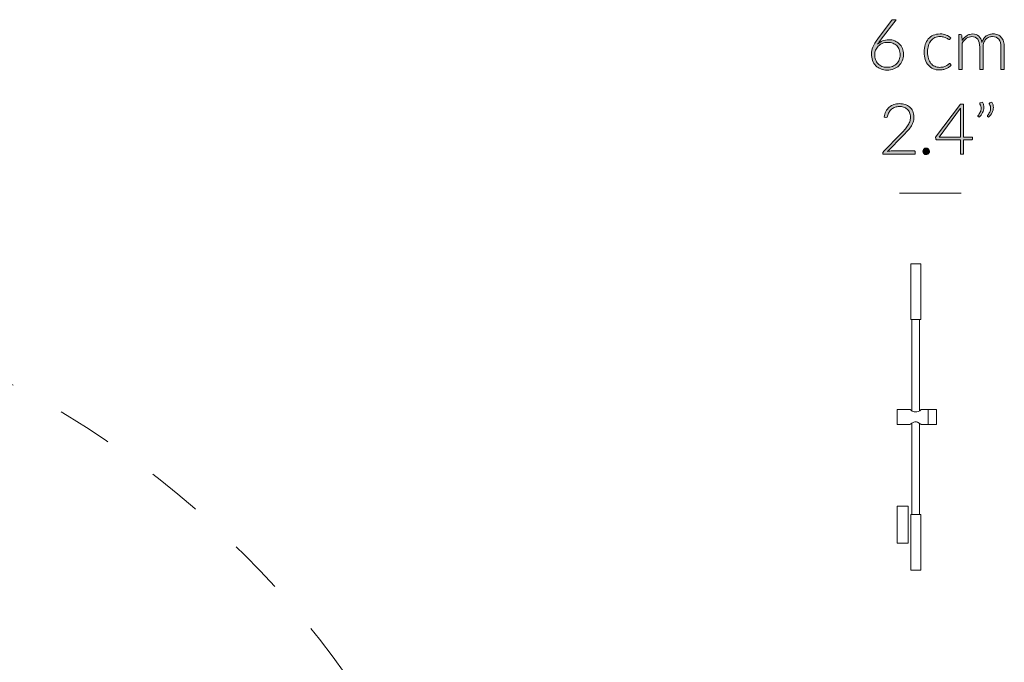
# Model space of a CAD drawing. Header units: inches. Extents: x 14 to 197, y -240 to -16.
# Tile 8 of 17: x 85 to 128, y -174 to -145. Entities that reach past the tile are written whole.
import ezdxf

# ---------------------------------------------------------------- set-up
doc = ezdxf.new("R2010")
doc.units = ezdxf.units.IN
doc.header["$MEASUREMENT"] = 0
doc.linetypes.add('AI-Linetype-2', pattern=[4.871514, 2.435757, -2.435757])
doc.layers.add('Capa 1', color=7, linetype='Continuous')

# ---------------------------------------------------------------- blocks, each defined once
blk = doc.blocks.new('block 9')
at = {"layer": 'Capa 1'}
h = blk.add_hatch(color=250, dxfattribs=at)
h.dxf.hatch_style = 2
edge = h.paths.add_edge_path()
edge.add_spline(control_points=[(123.187, -146.112), (123.281, -146.112), (123.367, -146.128), (123.447, -146.159), (123.527, -146.19), (123.595, -146.233), (123.652, -146.29), (123.71, -146.346), (123.755, -146.414), (123.787, -146.494), (123.82, -146.575), (123.836, -146.664), (123.836, -146.763), (123.836, -146.863), (123.818, -146.954), (123.783, -147.038), (123.747, -147.122), (123.698, -147.194), (123.634, -147.255), (123.57, -147.316), (123.494, -147.363), (123.405, -147.398), (123.317, -147.432), (123.219, -147.449), (123.112, -147.449), (123.01, -147.449), (122.916, -147.432), (122.832, -147.399), (122.747, -147.366), (122.674, -147.318), (122.614, -147.256), (122.553, -147.194), (122.507, -147.119), (122.473, -147.029), (122.44, -146.94), (122.424, -146.839), (122.424, -146.726), (122.424, -146.64), (122.446, -146.544), (122.489, -146.436), (122.532, -146.328), (122.604, -146.206), (122.703, -146.072), (122.703, -146.072), (123.301, -145.266), (123.301, -145.266), (123.319, -145.242), (123.345, -145.23), (123.381, -145.23), (123.381, -145.23), (123.511, -145.23), (123.511, -145.23), (123.511, -145.23), (122.857, -146.084), (122.857, -146.084), (122.825, -146.127), (122.795, -146.167), (122.768, -146.204), (122.741, -146.241), (122.717, -146.278), (122.695, -146.314), (122.756, -146.251), (122.829, -146.201), (122.912, -146.166), (122.996, -146.13), (123.087, -146.112), (123.187, -146.112)], knot_values=[0, 0, 0, 0, 1, 1, 1, 2, 2, 2, 3, 3, 3, 4, 4, 4, 5, 5, 5, 6, 6, 6, 7, 7, 7, 8, 8, 8, 9, 9, 9, 10, 10, 10, 11, 11, 11, 12, 12, 12, 13, 13, 13, 14, 14, 14, 15, 15, 15, 16, 16, 16, 17, 17, 17, 18, 18, 18, 19, 19, 19, 20, 20, 20, 21, 21, 21, 22, 22, 22, 22], degree=3, periodic=1)
edge = h.paths.add_edge_path()
edge.add_spline(control_points=[(122.568, -146.762), (122.568, -146.844), (122.581, -146.919), (122.606, -146.988), (122.631, -147.058), (122.667, -147.117), (122.714, -147.167), (122.76, -147.218), (122.817, -147.256), (122.884, -147.284), (122.952, -147.312), (123.027, -147.326), (123.111, -147.326), (123.2, -147.326), (123.28, -147.312), (123.351, -147.284), (123.422, -147.256), (123.483, -147.218), (123.533, -147.169), (123.583, -147.12), (123.622, -147.061), (123.649, -146.994), (123.675, -146.926), (123.689, -146.852), (123.689, -146.773), (123.689, -146.689), (123.676, -146.613), (123.649, -146.546), (123.623, -146.478), (123.586, -146.421), (123.538, -146.373), (123.49, -146.326), (123.433, -146.29), (123.366, -146.265), (123.3, -146.24), (123.227, -146.227), (123.146, -146.227), (123.055, -146.227), (122.974, -146.243), (122.902, -146.274), (122.83, -146.306), (122.77, -146.347), (122.72, -146.397), (122.671, -146.447), (122.633, -146.504), (122.607, -146.568), (122.581, -146.632), (122.568, -146.697), (122.568, -146.762)], knot_values=[0, 0, 0, 0, 1, 1, 1, 2, 2, 2, 3, 3, 3, 4, 4, 4, 5, 5, 5, 6, 6, 6, 7, 7, 7, 8, 8, 8, 9, 9, 9, 10, 10, 10, 11, 11, 11, 12, 12, 12, 13, 13, 13, 14, 14, 14, 15, 15, 15, 16, 16, 16, 16], degree=3, periodic=1)
h = blk.add_hatch(color=250, dxfattribs=at)
h.dxf.hatch_style = 2
edge = h.paths.add_edge_path()
edge.add_spline(control_points=[(125.877, -146.088), (125.871, -146.093), (125.866, -146.097), (125.862, -146.101), (125.857, -146.104), (125.851, -146.106), (125.842, -146.106), (125.832, -146.106), (125.818, -146.099), (125.8, -146.085), (125.781, -146.071), (125.758, -146.056), (125.728, -146.039), (125.698, -146.023), (125.66, -146.008), (125.615, -145.994), (125.57, -145.98), (125.516, -145.973), (125.452, -145.973), (125.363, -145.973), (125.284, -145.989), (125.215, -146.02), (125.147, -146.052), (125.089, -146.097), (125.041, -146.156), (124.995, -146.215), (124.959, -146.286), (124.934, -146.37), (124.909, -146.453), (124.897, -146.547), (124.897, -146.652), (124.897, -146.76), (124.909, -146.856), (124.935, -146.94), (124.96, -147.024), (124.996, -147.094), (125.042, -147.152), (125.089, -147.209), (125.145, -147.253), (125.211, -147.283), (125.277, -147.313), (125.351, -147.328), (125.431, -147.328), (125.506, -147.328), (125.568, -147.319), (125.618, -147.301), (125.668, -147.284), (125.71, -147.265), (125.742, -147.244), (125.775, -147.223), (125.801, -147.204), (125.82, -147.187), (125.839, -147.169), (125.854, -147.16), (125.866, -147.16), (125.879, -147.16), (125.889, -147.166), (125.897, -147.176), (125.897, -147.176), (125.937, -147.225), (125.937, -147.225), (125.913, -147.256), (125.883, -147.285), (125.847, -147.312), (125.811, -147.339), (125.77, -147.362), (125.725, -147.382), (125.679, -147.402), (125.63, -147.417), (125.576, -147.428), (125.523, -147.439), (125.468, -147.444), (125.41, -147.444), (125.312, -147.444), (125.222, -147.426), (125.141, -147.39), (125.06, -147.355), (124.99, -147.303), (124.932, -147.235), (124.873, -147.168), (124.828, -147.085), (124.795, -146.987), (124.762, -146.889), (124.746, -146.777), (124.746, -146.652), (124.746, -146.534), (124.762, -146.427), (124.793, -146.329), (124.824, -146.232), (124.869, -146.149), (124.928, -146.078), (124.988, -146.008), (125.061, -145.953), (125.147, -145.915), (125.233, -145.876), (125.332, -145.857), (125.444, -145.857), (125.544, -145.857), (125.633, -145.873), (125.711, -145.905), (125.789, -145.937), (125.857, -145.98), (125.915, -146.035), (125.915, -146.035), (125.877, -146.088), (125.877, -146.088)], knot_values=[0, 0, 0, 0, 1, 1, 1, 2, 2, 2, 3, 3, 3, 4, 4, 4, 5, 5, 5, 6, 6, 6, 7, 7, 7, 8, 8, 8, 9, 9, 9, 10, 10, 10, 11, 11, 11, 12, 12, 12, 13, 13, 13, 14, 14, 14, 15, 15, 15, 16, 16, 16, 17, 17, 17, 18, 18, 18, 19, 19, 19, 20, 20, 20, 21, 21, 21, 22, 22, 22, 23, 23, 23, 24, 24, 24, 25, 25, 25, 26, 26, 26, 27, 27, 27, 28, 28, 28, 29, 29, 29, 30, 30, 30, 31, 31, 31, 32, 32, 32, 33, 33, 33, 34, 34, 34, 35, 35, 35, 35], degree=3, periodic=1)
h = blk.add_hatch(color=250, dxfattribs=at)
h.dxf.hatch_style = 2
edge = h.paths.add_edge_path()
edge.add_spline(control_points=[(126.272, -147.424), (126.272, -147.424), (126.272, -145.881), (126.272, -145.881), (126.272, -145.881), (126.352, -145.881), (126.352, -145.881), (126.379, -145.881), (126.395, -145.894), (126.399, -145.92), (126.399, -145.92), (126.413, -146.143), (126.413, -146.143), (126.443, -146.101), (126.475, -146.062), (126.509, -146.027), (126.543, -145.992), (126.579, -145.962), (126.618, -145.936), (126.657, -145.911), (126.698, -145.891), (126.742, -145.877), (126.786, -145.863), (126.833, -145.857), (126.881, -145.857), (126.994, -145.857), (127.084, -145.889), (127.151, -145.955), (127.218, -146.021), (127.264, -146.112), (127.287, -146.229), (127.306, -146.165), (127.332, -146.109), (127.365, -146.063), (127.399, -146.016), (127.437, -145.978), (127.481, -145.947), (127.524, -145.917), (127.571, -145.894), (127.622, -145.879), (127.674, -145.864), (127.726, -145.857), (127.779, -145.857), (127.856, -145.857), (127.924, -145.869), (127.985, -145.894), (128.046, -145.92), (128.098, -145.957), (128.141, -146.007), (128.184, -146.057), (128.216, -146.118), (128.239, -146.19), (128.262, -146.262), (128.273, -146.345), (128.273, -146.438), (128.273, -146.438), (128.273, -147.424), (128.273, -147.424), (128.273, -147.424), (128.126, -147.424), (128.126, -147.424), (128.126, -147.424), (128.126, -146.438), (128.126, -146.438), (128.126, -146.287), (128.093, -146.172), (128.028, -146.093), (127.963, -146.014), (127.87, -145.974), (127.749, -145.974), (127.696, -145.974), (127.644, -145.984), (127.595, -146.004), (127.546, -146.023), (127.502, -146.053), (127.465, -146.091), (127.427, -146.13), (127.397, -146.179), (127.375, -146.236), (127.352, -146.294), (127.341, -146.361), (127.341, -146.438), (127.341, -146.438), (127.341, -147.424), (127.341, -147.424), (127.341, -147.424), (127.194, -147.424), (127.194, -147.424), (127.194, -147.424), (127.194, -146.438), (127.194, -146.438), (127.194, -146.288), (127.164, -146.173), (127.104, -146.094), (127.044, -146.014), (126.957, -145.974), (126.842, -145.974), (126.758, -145.974), (126.681, -145.999), (126.61, -146.049), (126.538, -146.1), (126.475, -146.169), (126.419, -146.258), (126.419, -146.258), (126.419, -147.424), (126.419, -147.424), (126.419, -147.424), (126.272, -147.424), (126.272, -147.424)], knot_values=[0, 0, 0, 0, 1, 1, 1, 2, 2, 2, 3, 3, 3, 4, 4, 4, 5, 5, 5, 6, 6, 6, 7, 7, 7, 8, 8, 8, 9, 9, 9, 10, 10, 10, 11, 11, 11, 12, 12, 12, 13, 13, 13, 14, 14, 14, 15, 15, 15, 16, 16, 16, 17, 17, 17, 18, 18, 18, 19, 19, 19, 20, 20, 20, 21, 21, 21, 22, 22, 22, 23, 23, 23, 24, 24, 24, 25, 25, 25, 26, 26, 26, 27, 27, 27, 28, 28, 28, 29, 29, 29, 30, 30, 30, 31, 31, 31, 32, 32, 32, 33, 33, 33, 34, 34, 34, 35, 35, 35, 36, 36, 36, 36], degree=3, periodic=1)
h = blk.add_hatch(color=250, dxfattribs=at)
h.dxf.hatch_style = 2
edge = h.paths.add_edge_path()
edge.add_spline(control_points=[(123.663, -148.926), (123.747, -148.926), (123.827, -148.938), (123.903, -148.962), (123.979, -148.987), (124.046, -149.023), (124.104, -149.073), (124.162, -149.122), (124.208, -149.183), (124.242, -149.257), (124.276, -149.331), (124.293, -149.418), (124.293, -149.517), (124.293, -149.599), (124.28, -149.676), (124.255, -149.747), (124.229, -149.818), (124.195, -149.886), (124.152, -149.951), (124.109, -150.016), (124.058, -150.079), (124.001, -150.141), (123.943, -150.202), (123.883, -150.265), (123.82, -150.329), (123.82, -150.329), (123.133, -151.03), (123.133, -151.03), (123.166, -151.022), (123.201, -151.015), (123.236, -151.011), (123.272, -151.007), (123.308, -151.005), (123.344, -151.005), (123.344, -151.005), (124.291, -151.005), (124.291, -151.005), (124.308, -151.005), (124.321, -151.01), (124.331, -151.02), (124.341, -151.03), (124.346, -151.042), (124.346, -151.058), (124.346, -151.058), (124.346, -151.145), (124.346, -151.145), (124.346, -151.145), (122.93, -151.145), (122.93, -151.145), (122.93, -151.145), (122.93, -151.092), (122.93, -151.092), (122.93, -151.081), (122.933, -151.069), (122.939, -151.057), (122.944, -151.045), (122.951, -151.035), (122.96, -151.027), (122.96, -151.027), (123.709, -150.269), (123.709, -150.269), (123.771, -150.205), (123.828, -150.145), (123.88, -150.086), (123.933, -150.027), (123.979, -149.967), (124.018, -149.907), (124.057, -149.848), (124.087, -149.786), (124.109, -149.723), (124.131, -149.66), (124.143, -149.593), (124.143, -149.521), (124.143, -149.441), (124.129, -149.371), (124.102, -149.311), (124.075, -149.252), (124.039, -149.203), (123.994, -149.165), (123.949, -149.126), (123.898, -149.098), (123.839, -149.08), (123.781, -149.061), (123.72, -149.052), (123.656, -149.052), (123.587, -149.052), (123.523, -149.062), (123.464, -149.083), (123.406, -149.104), (123.354, -149.134), (123.309, -149.172), (123.264, -149.209), (123.227, -149.255), (123.198, -149.307), (123.168, -149.359), (123.148, -149.416), (123.136, -149.478), (123.126, -149.514), (123.105, -149.532), (123.074, -149.532), (123.072, -149.532), (123.07, -149.532), (123.067, -149.532), (123.064, -149.531), (123.061, -149.531), (123.059, -149.531), (123.059, -149.531), (122.984, -149.519), (122.984, -149.519), (122.997, -149.424), (123.022, -149.341), (123.061, -149.267), (123.1, -149.194), (123.149, -149.132), (123.208, -149.081), (123.267, -149.031), (123.335, -148.992), (123.412, -148.966), (123.49, -148.939), (123.574, -148.926), (123.663, -148.926)], knot_values=[0, 0, 0, 0, 1, 1, 1, 2, 2, 2, 3, 3, 3, 4, 4, 4, 5, 5, 5, 6, 6, 6, 7, 7, 7, 8, 8, 8, 9, 9, 9, 10, 10, 10, 11, 11, 11, 12, 12, 12, 13, 13, 13, 14, 14, 14, 15, 15, 15, 16, 16, 16, 17, 17, 17, 18, 18, 18, 19, 19, 19, 20, 20, 20, 21, 21, 21, 22, 22, 22, 23, 23, 23, 24, 24, 24, 25, 25, 25, 26, 26, 26, 27, 27, 27, 28, 28, 28, 29, 29, 29, 30, 30, 30, 31, 31, 31, 32, 32, 32, 33, 33, 33, 34, 34, 34, 35, 35, 35, 36, 36, 36, 37, 37, 37, 38, 38, 38, 39, 39, 39, 40, 40, 40, 40], degree=3, periodic=1)
h = blk.add_hatch(color=250, dxfattribs=at)
h.dxf.hatch_style = 2
edge = h.paths.add_edge_path()
edge.add_spline(control_points=[(126.473, -150.397), (126.473, -150.397), (126.874, -150.397), (126.874, -150.397), (126.874, -150.397), (126.874, -150.478), (126.874, -150.478), (126.874, -150.489), (126.87, -150.498), (126.864, -150.505), (126.857, -150.512), (126.847, -150.515), (126.832, -150.515), (126.832, -150.515), (126.473, -150.515), (126.473, -150.515), (126.473, -150.515), (126.473, -151.145), (126.473, -151.145), (126.473, -151.145), (126.339, -151.145), (126.339, -151.145), (126.339, -151.145), (126.339, -150.515), (126.339, -150.515), (126.339, -150.515), (125.305, -150.515), (125.305, -150.515), (125.29, -150.515), (125.277, -150.512), (125.27, -150.505), (125.261, -150.498), (125.255, -150.489), (125.252, -150.478), (125.252, -150.478), (125.239, -150.405), (125.239, -150.405), (125.239, -150.405), (126.341, -148.948), (126.341, -148.948), (126.341, -148.948), (126.473, -148.948), (126.473, -148.948), (126.473, -148.948), (126.473, -150.397), (126.473, -150.397)], knot_values=[0, 0, 0, 0, 1, 1, 1, 2, 2, 2, 3, 3, 3, 4, 4, 4, 5, 5, 5, 6, 6, 6, 7, 7, 7, 8, 8, 8, 9, 9, 9, 10, 10, 10, 11, 11, 11, 12, 12, 12, 13, 13, 13, 14, 14, 14, 15, 15, 15, 15], degree=3, periodic=1)
edge = h.paths.add_edge_path()
edge.add_spline(control_points=[(126.339, -149.248), (126.339, -149.231), (126.34, -149.213), (126.341, -149.193), (126.342, -149.173), (126.344, -149.153), (126.347, -149.132), (126.347, -149.132), (125.4, -150.397), (125.4, -150.397), (125.4, -150.397), (126.339, -150.397), (126.339, -150.397), (126.339, -150.397), (126.339, -149.248), (126.339, -149.248)], knot_values=[0, 0, 0, 0, 1, 1, 1, 2, 2, 2, 3, 3, 3, 4, 4, 4, 5, 5, 5, 5], degree=3, periodic=1)
h = blk.add_hatch(color=250, dxfattribs=at)
h.dxf.hatch_style = 2
edge = h.paths.add_edge_path()
edge.add_spline(control_points=[(127.311, -148.855), (127.334, -148.894), (127.35, -148.933), (127.361, -148.972), (127.371, -149.011), (127.376, -149.05), (127.376, -149.089), (127.376, -149.17), (127.357, -149.247), (127.317, -149.321), (127.278, -149.396), (127.227, -149.463), (127.164, -149.525), (127.164, -149.525), (127.121, -149.496), (127.121, -149.496), (127.113, -149.49), (127.11, -149.483), (127.11, -149.475), (127.11, -149.467), (127.113, -149.459), (127.119, -149.453), (127.158, -149.401), (127.191, -149.35), (127.217, -149.297), (127.242, -149.245), (127.255, -149.191), (127.255, -149.135), (127.255, -149.075), (127.237, -149.014), (127.201, -148.951), (127.196, -148.943), (127.193, -148.934), (127.193, -148.926), (127.193, -148.911), (127.201, -148.901), (127.217, -148.895), (127.217, -148.895), (127.311, -148.855), (127.311, -148.855)], knot_values=[0, 0, 0, 0, 1, 1, 1, 2, 2, 2, 3, 3, 3, 4, 4, 4, 5, 5, 5, 6, 6, 6, 7, 7, 7, 8, 8, 8, 9, 9, 9, 10, 10, 10, 11, 11, 11, 12, 12, 12, 13, 13, 13, 13], degree=3, periodic=1)
edge = h.paths.add_edge_path()
edge.add_spline(control_points=[(127.728, -148.855), (127.751, -148.894), (127.768, -148.933), (127.778, -148.972), (127.788, -149.011), (127.793, -149.05), (127.793, -149.089), (127.793, -149.17), (127.774, -149.247), (127.734, -149.321), (127.695, -149.396), (127.644, -149.463), (127.581, -149.525), (127.581, -149.525), (127.537, -149.496), (127.537, -149.496), (127.53, -149.49), (127.527, -149.483), (127.527, -149.475), (127.527, -149.467), (127.53, -149.459), (127.536, -149.453), (127.575, -149.401), (127.608, -149.35), (127.634, -149.297), (127.659, -149.245), (127.672, -149.191), (127.672, -149.135), (127.672, -149.075), (127.654, -149.014), (127.618, -148.951), (127.613, -148.943), (127.61, -148.934), (127.61, -148.926), (127.61, -148.911), (127.618, -148.901), (127.634, -148.895), (127.634, -148.895), (127.728, -148.855), (127.728, -148.855)], knot_values=[0, 0, 0, 0, 1, 1, 1, 2, 2, 2, 3, 3, 3, 4, 4, 4, 5, 5, 5, 6, 6, 6, 7, 7, 7, 8, 8, 8, 9, 9, 9, 10, 10, 10, 11, 11, 11, 12, 12, 12, 13, 13, 13, 13], degree=3, periodic=1)
h = blk.add_hatch(color=250, dxfattribs=at)
h.dxf.hatch_style = 2
edge = h.paths.add_edge_path()
edge.add_spline(control_points=[(124.691, -151.025), (124.691, -151.005), (124.695, -150.987), (124.702, -150.97), (124.709, -150.952), (124.719, -150.937), (124.732, -150.923), (124.745, -150.911), (124.76, -150.9), (124.777, -150.892), (124.794, -150.885), (124.813, -150.881), (124.834, -150.881), (124.853, -150.881), (124.872, -150.885), (124.89, -150.892), (124.907, -150.9), (124.923, -150.911), (124.935, -150.923), (124.948, -150.937), (124.959, -150.952), (124.966, -150.97), (124.974, -150.987), (124.978, -151.005), (124.978, -151.025), (124.978, -151.046), (124.974, -151.065), (124.966, -151.082), (124.959, -151.099), (124.948, -151.114), (124.935, -151.127), (124.923, -151.14), (124.907, -151.15), (124.89, -151.157), (124.872, -151.164), (124.853, -151.168), (124.834, -151.168), (124.794, -151.168), (124.76, -151.154), (124.732, -151.127), (124.705, -151.099), (124.691, -151.065), (124.691, -151.025)], knot_values=[0, 0, 0, 0, 1, 1, 1, 2, 2, 2, 3, 3, 3, 4, 4, 4, 5, 5, 5, 6, 6, 6, 7, 7, 7, 8, 8, 8, 9, 9, 9, 10, 10, 10, 11, 11, 11, 12, 12, 12, 13, 13, 13, 14, 14, 14, 14], degree=3, periodic=1)
at = {"layer": 'Capa 1', "lineweight": 0}
for points, knots in [([(123.187, -146.112), (123.281, -146.112), (123.367, -146.128), (123.447, -146.159), (123.527, -146.19), (123.595, -146.233), (123.652, -146.29), (123.71, -146.346), (123.755, -146.414), (123.787, -146.494), (123.82, -146.575), (123.836, -146.664), (123.836, -146.763), (123.836, -146.863), (123.818, -146.954), (123.783, -147.038), (123.747, -147.122), (123.698, -147.194), (123.634, -147.255), (123.57, -147.316), (123.494, -147.363), (123.405, -147.398), (123.317, -147.432), (123.219, -147.449), (123.112, -147.449), (123.01, -147.449), (122.916, -147.432), (122.832, -147.399), (122.747, -147.366), (122.674, -147.318), (122.614, -147.256), (122.553, -147.194), (122.507, -147.119), (122.473, -147.029), (122.44, -146.94), (122.424, -146.839), (122.424, -146.726), (122.424, -146.64), (122.446, -146.544), (122.489, -146.436), (122.532, -146.328), (122.604, -146.206), (122.703, -146.072), (122.703, -146.072), (123.301, -145.266), (123.301, -145.266), (123.319, -145.242), (123.345, -145.23), (123.381, -145.23), (123.381, -145.23), (123.511, -145.23), (123.511, -145.23), (123.511, -145.23), (122.857, -146.084), (122.857, -146.084), (122.825, -146.127), (122.795, -146.167), (122.768, -146.204), (122.741, -146.241), (122.717, -146.278), (122.695, -146.314), (122.756, -146.251), (122.829, -146.201), (122.912, -146.166), (122.996, -146.13), (123.087, -146.112), (123.187, -146.112)], [0, 0, 0, 0, 1, 1, 1, 2, 2, 2, 3, 3, 3, 4, 4, 4, 5, 5, 5, 6, 6, 6, 7, 7, 7, 8, 8, 8, 9, 9, 9, 10, 10, 10, 11, 11, 11, 12, 12, 12, 13, 13, 13, 14, 14, 14, 15, 15, 15, 16, 16, 16, 17, 17, 17, 18, 18, 18, 19, 19, 19, 20, 20, 20, 21, 21, 21, 22, 22, 22, 22]), ([(125.877, -146.088), (125.871, -146.093), (125.866, -146.097), (125.862, -146.101), (125.857, -146.104), (125.851, -146.106), (125.842, -146.106), (125.832, -146.106), (125.818, -146.099), (125.8, -146.085), (125.781, -146.071), (125.758, -146.056), (125.728, -146.039), (125.698, -146.023), (125.66, -146.008), (125.615, -145.994), (125.57, -145.98), (125.516, -145.973), (125.452, -145.973), (125.363, -145.973), (125.284, -145.989), (125.215, -146.02), (125.147, -146.052), (125.089, -146.097), (125.041, -146.156), (124.995, -146.215), (124.959, -146.286), (124.934, -146.37), (124.909, -146.453), (124.897, -146.547), (124.897, -146.652), (124.897, -146.76), (124.909, -146.856), (124.935, -146.94), (124.96, -147.024), (124.996, -147.094), (125.042, -147.152), (125.089, -147.209), (125.145, -147.253), (125.211, -147.283), (125.277, -147.313), (125.351, -147.328), (125.431, -147.328), (125.506, -147.328), (125.568, -147.319), (125.618, -147.301), (125.668, -147.284), (125.71, -147.265), (125.742, -147.244), (125.775, -147.223), (125.801, -147.204), (125.82, -147.187), (125.839, -147.169), (125.854, -147.16), (125.866, -147.16), (125.879, -147.16), (125.889, -147.166), (125.897, -147.176), (125.897, -147.176), (125.937, -147.225), (125.937, -147.225), (125.913, -147.256), (125.883, -147.285), (125.847, -147.312), (125.811, -147.339), (125.77, -147.362), (125.725, -147.382), (125.679, -147.402), (125.63, -147.417), (125.576, -147.428), (125.523, -147.439), (125.468, -147.444), (125.41, -147.444), (125.312, -147.444), (125.222, -147.426), (125.141, -147.39), (125.06, -147.355), (124.99, -147.303), (124.932, -147.235), (124.873, -147.168), (124.828, -147.085), (124.795, -146.987), (124.762, -146.889), (124.746, -146.777), (124.746, -146.652), (124.746, -146.534), (124.762, -146.427), (124.793, -146.329), (124.824, -146.232), (124.869, -146.149), (124.928, -146.078), (124.988, -146.008), (125.061, -145.953), (125.147, -145.915), (125.233, -145.876), (125.332, -145.857), (125.444, -145.857), (125.544, -145.857), (125.633, -145.873), (125.711, -145.905), (125.789, -145.937), (125.857, -145.98), (125.915, -146.035), (125.915, -146.035), (125.877, -146.088), (125.877, -146.088)], [0, 0, 0, 0, 1, 1, 1, 2, 2, 2, 3, 3, 3, 4, 4, 4, 5, 5, 5, 6, 6, 6, 7, 7, 7, 8, 8, 8, 9, 9, 9, 10, 10, 10, 11, 11, 11, 12, 12, 12, 13, 13, 13, 14, 14, 14, 15, 15, 15, 16, 16, 16, 17, 17, 17, 18, 18, 18, 19, 19, 19, 20, 20, 20, 21, 21, 21, 22, 22, 22, 23, 23, 23, 24, 24, 24, 25, 25, 25, 26, 26, 26, 27, 27, 27, 28, 28, 28, 29, 29, 29, 30, 30, 30, 31, 31, 31, 32, 32, 32, 33, 33, 33, 34, 34, 34, 35, 35, 35, 35]), ([(126.272, -147.424), (126.272, -147.424), (126.272, -145.881), (126.272, -145.881), (126.272, -145.881), (126.352, -145.881), (126.352, -145.881), (126.379, -145.881), (126.395, -145.894), (126.399, -145.92), (126.399, -145.92), (126.413, -146.143), (126.413, -146.143), (126.443, -146.101), (126.475, -146.062), (126.509, -146.027), (126.543, -145.992), (126.579, -145.962), (126.618, -145.936), (126.657, -145.911), (126.698, -145.891), (126.742, -145.877), (126.786, -145.863), (126.833, -145.857), (126.881, -145.857), (126.994, -145.857), (127.084, -145.889), (127.151, -145.955), (127.218, -146.021), (127.264, -146.112), (127.287, -146.229), (127.306, -146.165), (127.332, -146.109), (127.365, -146.063), (127.399, -146.016), (127.437, -145.978), (127.481, -145.947), (127.524, -145.917), (127.571, -145.894), (127.622, -145.879), (127.674, -145.864), (127.726, -145.857), (127.779, -145.857), (127.856, -145.857), (127.924, -145.869), (127.985, -145.894), (128.046, -145.92), (128.098, -145.957), (128.141, -146.007), (128.184, -146.057), (128.216, -146.118), (128.239, -146.19), (128.262, -146.262), (128.273, -146.345), (128.273, -146.438), (128.273, -146.438), (128.273, -147.424), (128.273, -147.424), (128.273, -147.424), (128.126, -147.424), (128.126, -147.424), (128.126, -147.424), (128.126, -146.438), (128.126, -146.438), (128.126, -146.287), (128.093, -146.172), (128.028, -146.093), (127.963, -146.014), (127.87, -145.974), (127.749, -145.974), (127.696, -145.974), (127.644, -145.984), (127.595, -146.004), (127.546, -146.023), (127.502, -146.053), (127.465, -146.091), (127.427, -146.13), (127.397, -146.179), (127.375, -146.236), (127.352, -146.294), (127.341, -146.361), (127.341, -146.438), (127.341, -146.438), (127.341, -147.424), (127.341, -147.424), (127.341, -147.424), (127.194, -147.424), (127.194, -147.424), (127.194, -147.424), (127.194, -146.438), (127.194, -146.438), (127.194, -146.288), (127.164, -146.173), (127.104, -146.094), (127.044, -146.014), (126.957, -145.974), (126.842, -145.974), (126.758, -145.974), (126.681, -145.999), (126.61, -146.049), (126.538, -146.1), (126.475, -146.169), (126.419, -146.258), (126.419, -146.258), (126.419, -147.424), (126.419, -147.424), (126.419, -147.424), (126.272, -147.424), (126.272, -147.424)], [0, 0, 0, 0, 1, 1, 1, 2, 2, 2, 3, 3, 3, 4, 4, 4, 5, 5, 5, 6, 6, 6, 7, 7, 7, 8, 8, 8, 9, 9, 9, 10, 10, 10, 11, 11, 11, 12, 12, 12, 13, 13, 13, 14, 14, 14, 15, 15, 15, 16, 16, 16, 17, 17, 17, 18, 18, 18, 19, 19, 19, 20, 20, 20, 21, 21, 21, 22, 22, 22, 23, 23, 23, 24, 24, 24, 25, 25, 25, 26, 26, 26, 27, 27, 27, 28, 28, 28, 29, 29, 29, 30, 30, 30, 31, 31, 31, 32, 32, 32, 33, 33, 33, 34, 34, 34, 35, 35, 35, 36, 36, 36, 36]), ([(122.568, -146.762), (122.568, -146.844), (122.581, -146.919), (122.606, -146.988), (122.631, -147.058), (122.667, -147.117), (122.714, -147.167), (122.76, -147.218), (122.817, -147.256), (122.884, -147.284), (122.952, -147.312), (123.027, -147.326), (123.111, -147.326), (123.2, -147.326), (123.28, -147.312), (123.351, -147.284), (123.422, -147.256), (123.483, -147.218), (123.533, -147.169), (123.583, -147.12), (123.622, -147.061), (123.649, -146.994), (123.675, -146.926), (123.689, -146.852), (123.689, -146.773), (123.689, -146.689), (123.676, -146.613), (123.649, -146.546), (123.623, -146.478), (123.586, -146.421), (123.538, -146.373), (123.49, -146.326), (123.433, -146.29), (123.366, -146.265), (123.3, -146.24), (123.227, -146.227), (123.146, -146.227), (123.055, -146.227), (122.974, -146.243), (122.902, -146.274), (122.83, -146.306), (122.77, -146.347), (122.72, -146.397), (122.671, -146.447), (122.633, -146.504), (122.607, -146.568), (122.581, -146.632), (122.568, -146.697), (122.568, -146.762)], [0, 0, 0, 0, 1, 1, 1, 2, 2, 2, 3, 3, 3, 4, 4, 4, 5, 5, 5, 6, 6, 6, 7, 7, 7, 8, 8, 8, 9, 9, 9, 10, 10, 10, 11, 11, 11, 12, 12, 12, 13, 13, 13, 14, 14, 14, 15, 15, 15, 16, 16, 16, 16]), ([(123.663, -148.926), (123.747, -148.926), (123.827, -148.938), (123.903, -148.962), (123.979, -148.987), (124.046, -149.023), (124.104, -149.073), (124.162, -149.122), (124.208, -149.183), (124.242, -149.257), (124.276, -149.331), (124.293, -149.418), (124.293, -149.517), (124.293, -149.599), (124.28, -149.676), (124.255, -149.747), (124.229, -149.818), (124.195, -149.886), (124.152, -149.951), (124.109, -150.016), (124.058, -150.079), (124.001, -150.141), (123.943, -150.202), (123.883, -150.265), (123.82, -150.329), (123.82, -150.329), (123.133, -151.03), (123.133, -151.03), (123.166, -151.022), (123.201, -151.015), (123.236, -151.011), (123.272, -151.007), (123.308, -151.005), (123.344, -151.005), (123.344, -151.005), (124.291, -151.005), (124.291, -151.005), (124.308, -151.005), (124.321, -151.01), (124.331, -151.02), (124.341, -151.03), (124.346, -151.042), (124.346, -151.058), (124.346, -151.058), (124.346, -151.145), (124.346, -151.145), (124.346, -151.145), (122.93, -151.145), (122.93, -151.145), (122.93, -151.145), (122.93, -151.092), (122.93, -151.092), (122.93, -151.081), (122.933, -151.069), (122.939, -151.057), (122.944, -151.045), (122.951, -151.035), (122.96, -151.027), (122.96, -151.027), (123.709, -150.269), (123.709, -150.269), (123.771, -150.205), (123.828, -150.145), (123.88, -150.086), (123.933, -150.027), (123.979, -149.967), (124.018, -149.907), (124.057, -149.848), (124.087, -149.786), (124.109, -149.723), (124.131, -149.66), (124.143, -149.593), (124.143, -149.521), (124.143, -149.441), (124.129, -149.371), (124.102, -149.311), (124.075, -149.252), (124.039, -149.203), (123.994, -149.165), (123.949, -149.126), (123.898, -149.098), (123.839, -149.08), (123.781, -149.061), (123.72, -149.052), (123.656, -149.052), (123.587, -149.052), (123.523, -149.062), (123.464, -149.083), (123.406, -149.104), (123.354, -149.134), (123.309, -149.172), (123.264, -149.209), (123.227, -149.255), (123.198, -149.307), (123.168, -149.359), (123.148, -149.416), (123.136, -149.478), (123.126, -149.514), (123.105, -149.532), (123.074, -149.532), (123.072, -149.532), (123.07, -149.532), (123.067, -149.532), (123.064, -149.531), (123.061, -149.531), (123.059, -149.531), (123.059, -149.531), (122.984, -149.519), (122.984, -149.519), (122.997, -149.424), (123.022, -149.341), (123.061, -149.267), (123.1, -149.194), (123.149, -149.132), (123.208, -149.081), (123.267, -149.031), (123.335, -148.992), (123.412, -148.966), (123.49, -148.939), (123.574, -148.926), (123.663, -148.926)], [0, 0, 0, 0, 1, 1, 1, 2, 2, 2, 3, 3, 3, 4, 4, 4, 5, 5, 5, 6, 6, 6, 7, 7, 7, 8, 8, 8, 9, 9, 9, 10, 10, 10, 11, 11, 11, 12, 12, 12, 13, 13, 13, 14, 14, 14, 15, 15, 15, 16, 16, 16, 17, 17, 17, 18, 18, 18, 19, 19, 19, 20, 20, 20, 21, 21, 21, 22, 22, 22, 23, 23, 23, 24, 24, 24, 25, 25, 25, 26, 26, 26, 27, 27, 27, 28, 28, 28, 29, 29, 29, 30, 30, 30, 31, 31, 31, 32, 32, 32, 33, 33, 33, 34, 34, 34, 35, 35, 35, 36, 36, 36, 37, 37, 37, 38, 38, 38, 39, 39, 39, 40, 40, 40, 40]), ([(126.473, -150.397), (126.473, -150.397), (126.874, -150.397), (126.874, -150.397), (126.874, -150.397), (126.874, -150.478), (126.874, -150.478), (126.874, -150.489), (126.87, -150.498), (126.864, -150.505), (126.857, -150.512), (126.847, -150.515), (126.832, -150.515), (126.832, -150.515), (126.473, -150.515), (126.473, -150.515), (126.473, -150.515), (126.473, -151.145), (126.473, -151.145), (126.473, -151.145), (126.339, -151.145), (126.339, -151.145), (126.339, -151.145), (126.339, -150.515), (126.339, -150.515), (126.339, -150.515), (125.305, -150.515), (125.305, -150.515), (125.29, -150.515), (125.277, -150.512), (125.27, -150.505), (125.261, -150.498), (125.255, -150.489), (125.252, -150.478), (125.252, -150.478), (125.239, -150.405), (125.239, -150.405), (125.239, -150.405), (126.341, -148.948), (126.341, -148.948), (126.341, -148.948), (126.473, -148.948), (126.473, -148.948), (126.473, -148.948), (126.473, -150.397), (126.473, -150.397)], [0, 0, 0, 0, 1, 1, 1, 2, 2, 2, 3, 3, 3, 4, 4, 4, 5, 5, 5, 6, 6, 6, 7, 7, 7, 8, 8, 8, 9, 9, 9, 10, 10, 10, 11, 11, 11, 12, 12, 12, 13, 13, 13, 14, 14, 14, 15, 15, 15, 15]), ([(127.311, -148.855), (127.334, -148.894), (127.35, -148.933), (127.361, -148.972), (127.371, -149.011), (127.376, -149.05), (127.376, -149.089), (127.376, -149.17), (127.357, -149.247), (127.317, -149.321), (127.278, -149.396), (127.227, -149.463), (127.164, -149.525), (127.164, -149.525), (127.121, -149.496), (127.121, -149.496), (127.113, -149.49), (127.11, -149.483), (127.11, -149.475), (127.11, -149.467), (127.113, -149.459), (127.119, -149.453), (127.158, -149.401), (127.191, -149.35), (127.217, -149.297), (127.242, -149.245), (127.255, -149.191), (127.255, -149.135), (127.255, -149.075), (127.237, -149.014), (127.201, -148.951), (127.196, -148.943), (127.193, -148.934), (127.193, -148.926), (127.193, -148.911), (127.201, -148.901), (127.217, -148.895), (127.217, -148.895), (127.311, -148.855), (127.311, -148.855)], [0, 0, 0, 0, 1, 1, 1, 2, 2, 2, 3, 3, 3, 4, 4, 4, 5, 5, 5, 6, 6, 6, 7, 7, 7, 8, 8, 8, 9, 9, 9, 10, 10, 10, 11, 11, 11, 12, 12, 12, 13, 13, 13, 13]), ([(127.728, -148.855), (127.751, -148.894), (127.768, -148.933), (127.778, -148.972), (127.788, -149.011), (127.793, -149.05), (127.793, -149.089), (127.793, -149.17), (127.774, -149.247), (127.734, -149.321), (127.695, -149.396), (127.644, -149.463), (127.581, -149.525), (127.581, -149.525), (127.537, -149.496), (127.537, -149.496), (127.53, -149.49), (127.527, -149.483), (127.527, -149.475), (127.527, -149.467), (127.53, -149.459), (127.536, -149.453), (127.575, -149.401), (127.608, -149.35), (127.634, -149.297), (127.659, -149.245), (127.672, -149.191), (127.672, -149.135), (127.672, -149.075), (127.654, -149.014), (127.618, -148.951), (127.613, -148.943), (127.61, -148.934), (127.61, -148.926), (127.61, -148.911), (127.618, -148.901), (127.634, -148.895), (127.634, -148.895), (127.728, -148.855), (127.728, -148.855)], [0, 0, 0, 0, 1, 1, 1, 2, 2, 2, 3, 3, 3, 4, 4, 4, 5, 5, 5, 6, 6, 6, 7, 7, 7, 8, 8, 8, 9, 9, 9, 10, 10, 10, 11, 11, 11, 12, 12, 12, 13, 13, 13, 13]), ([(126.339, -149.248), (126.339, -149.231), (126.34, -149.213), (126.341, -149.193), (126.342, -149.173), (126.344, -149.153), (126.347, -149.132), (126.347, -149.132), (125.4, -150.397), (125.4, -150.397), (125.4, -150.397), (126.339, -150.397), (126.339, -150.397), (126.339, -150.397), (126.339, -149.248), (126.339, -149.248)], [0, 0, 0, 0, 1, 1, 1, 2, 2, 2, 3, 3, 3, 4, 4, 4, 5, 5, 5, 5]), ([(124.691, -151.025), (124.691, -151.005), (124.695, -150.987), (124.702, -150.97), (124.709, -150.952), (124.719, -150.937), (124.732, -150.923), (124.745, -150.911), (124.76, -150.9), (124.777, -150.892), (124.794, -150.885), (124.813, -150.881), (124.834, -150.881), (124.853, -150.881), (124.872, -150.885), (124.89, -150.892), (124.907, -150.9), (124.923, -150.911), (124.935, -150.923), (124.948, -150.937), (124.959, -150.952), (124.966, -150.97), (124.974, -150.987), (124.978, -151.005), (124.978, -151.025), (124.978, -151.046), (124.974, -151.065), (124.966, -151.082), (124.959, -151.099), (124.948, -151.114), (124.935, -151.127), (124.923, -151.14), (124.907, -151.15), (124.89, -151.157), (124.872, -151.164), (124.853, -151.168), (124.834, -151.168), (124.794, -151.168), (124.76, -151.154), (124.732, -151.127), (124.705, -151.099), (124.691, -151.065), (124.691, -151.025)], [0, 0, 0, 0, 1, 1, 1, 2, 2, 2, 3, 3, 3, 4, 4, 4, 5, 5, 5, 6, 6, 6, 7, 7, 7, 8, 8, 8, 9, 9, 9, 10, 10, 10, 11, 11, 11, 12, 12, 12, 13, 13, 13, 14, 14, 14, 14])]:
    blk.add_open_spline(points, degree=3, knots=knots, dxfattribs=at)

msp = doc.modelspace()

# ---------------------------------------------------------------- linework, layer by layer
at = {"layer": 'Capa 1', "color": 7, "lineweight": 9}
msp.add_lwpolyline([(123.663, -152.868), (126.376, -152.868)], dxfattribs=at)
at = {"layer": 'Capa 1', "color": 7, "lineweight": 5}
for points in [[(124.592, -155.98), (124.583, -155.98), (124.564, -155.98), (124.525, -155.98), (124.477, -155.98), (124.41, -155.98), (124.353, -155.98), (124.286, -155.98), (124.228, -155.98), (124.189, -155.98), (124.161, -155.98), (124.152, -155.98)], [(124.152, -155.98), (124.152, -158.425)], [(124.592, -158.425), (124.592, -155.98)], [(124.592, -158.425), (124.583, -158.425), (124.564, -158.425), (124.525, -158.425), (124.477, -158.425), (124.41, -158.425), (124.353, -158.425), (124.286, -158.425), (124.228, -158.425), (124.189, -158.425), (124.161, -158.425), (124.152, -158.425)], [(124.209, -158.425), (124.209, -162.451)], [(124.534, -162.451), (124.534, -158.425)], [(123.557, -163.046), (123.557, -163.037), (123.557, -163.017), (123.557, -162.969), (123.557, -162.911), (123.557, -162.835), (123.557, -162.758), (123.557, -162.682), (123.557, -162.596), (123.557, -162.528), (123.557, -162.47), (123.557, -162.422), (123.557, -162.404), (123.557, -162.394)], [(124.132, -162.394), (123.557, -162.394)], [(124.132, -162.394), (124.123, -162.394), (124.142, -162.404), (124.171, -162.422), (124.218, -162.461), (124.304, -162.49), (124.362, -162.499), (124.419, -162.499), (124.477, -162.481), (124.554, -162.442), (124.601, -162.404), (124.611, -162.394)], [(124.919, -162.394), (124.611, -162.394)], [(124.919, -163.046), (124.919, -163.037), (124.919, -163.017), (124.919, -162.969), (124.919, -162.911), (124.919, -162.835), (124.919, -162.758), (124.919, -162.682), (124.919, -162.596), (124.919, -162.528), (124.919, -162.47), (124.919, -162.422), (124.919, -162.404), (124.919, -162.394)], [(124.919, -163.046), (124.919, -163.037), (124.919, -163.017), (124.919, -162.969), (124.919, -162.911), (124.919, -162.844), (124.919, -162.758), (124.919, -162.682), (124.919, -162.605), (124.919, -162.528), (124.919, -162.47), (124.919, -162.422), (124.919, -162.404), (124.919, -162.394)], [(125.292, -162.394), (124.919, -162.394)], [(125.292, -163.046), (125.292, -163.037), (125.292, -163.017), (125.292, -162.969), (125.292, -162.911), (125.292, -162.844), (125.292, -162.758), (125.292, -162.682), (125.292, -162.605), (125.292, -162.528), (125.292, -162.47), (125.292, -162.422), (125.292, -162.404), (125.292, -162.394)], [(124.611, -163.046), (124.601, -163.037), (124.573, -163.017), (124.525, -162.988), (124.459, -162.95), (124.401, -162.94), (124.333, -162.94), (124.286, -162.95), (124.209, -162.988), (124.161, -163.026), (124.132, -163.037), (124.132, -163.046)], [(123.557, -163.046), (124.132, -163.046)], [(124.209, -162.988), (124.209, -167.015)], [(124.534, -167.015), (124.534, -162.988)], [(124.611, -163.046), (124.919, -163.046)], [(124.919, -163.046), (125.292, -163.046)], [(123.557, -168.27), (123.557, -168.27), (123.557, -168.261), (123.557, -168.223), (123.557, -168.174), (123.557, -168.098), (123.557, -168.012), (123.557, -167.916), (123.557, -167.81), (123.557, -167.695), (123.557, -167.57), (123.557, -167.446), (123.557, -167.321), (123.557, -167.206), (123.557, -167.091), (123.557, -166.986), (123.557, -166.89), (123.557, -166.804), (123.557, -166.737), (123.557, -166.689), (123.557, -166.66), (123.557, -166.64)], [(124.046, -166.64), (123.557, -166.64)], [(124.046, -168.27), (124.046, -168.27), (124.046, -168.261), (124.046, -168.223), (124.046, -168.174), (124.046, -168.098), (124.046, -168.012), (124.046, -167.916), (124.046, -167.81), (124.046, -167.695), (124.046, -167.57), (124.046, -167.446), (124.046, -167.321), (124.046, -167.206), (124.046, -167.091), (124.046, -166.986), (124.046, -166.89), (124.046, -166.804), (124.046, -166.737), (124.046, -166.689), (124.046, -166.66), (124.046, -166.64)], [(124.152, -167.015), (124.161, -167.015), (124.179, -167.015), (124.218, -167.015), (124.266, -167.015), (124.324, -167.015), (124.391, -167.015), (124.459, -167.015), (124.506, -167.015), (124.554, -167.015), (124.583, -167.015), (124.592, -167.015)], [(124.152, -167.015), (124.152, -169.459)], [(124.592, -169.459), (124.592, -167.015)], [(123.557, -168.28), (123.557, -168.28), (123.557, -168.27)], [(123.557, -168.27), (124.046, -168.27)], [(123.557, -168.28), (124.046, -168.28)], [(124.046, -168.28), (124.046, -168.28), (124.046, -168.27)], [(124.152, -169.459), (124.161, -169.459), (124.179, -169.459), (124.218, -169.459), (124.266, -169.459), (124.324, -169.459), (124.391, -169.459), (124.459, -169.459), (124.506, -169.459), (124.554, -169.459), (124.583, -169.459), (124.592, -169.459)]]:
    msp.add_lwpolyline(points, dxfattribs=at)
at = {"layer": 'Capa 1', "color": 252, "linetype": 'AI-Linetype-2', "lineweight": 5}
msp.add_open_spline([(24.114, -198.076), (24.114, -175.2), (42.66, -156.654), (65.536, -156.654), (88.413, -156.654), (106.959, -175.2), (106.959, -198.076), (106.959, -220.954), (88.413, -239.5), (65.536, -239.5), (42.66, -239.5), (24.114, -220.954), (24.114, -198.076)], degree=3, knots=[0, 0, 0, 0, 1, 1, 1, 2, 2, 2, 3, 3, 3, 4, 4, 4, 4], dxfattribs=at)

# ---------------------------------------------------------------- block references
at = {"layer": 'Capa 1'}
msp.add_blockref('block 9', (0, 0), dxfattribs=at)

doc.saveas('drawing.dxf')
